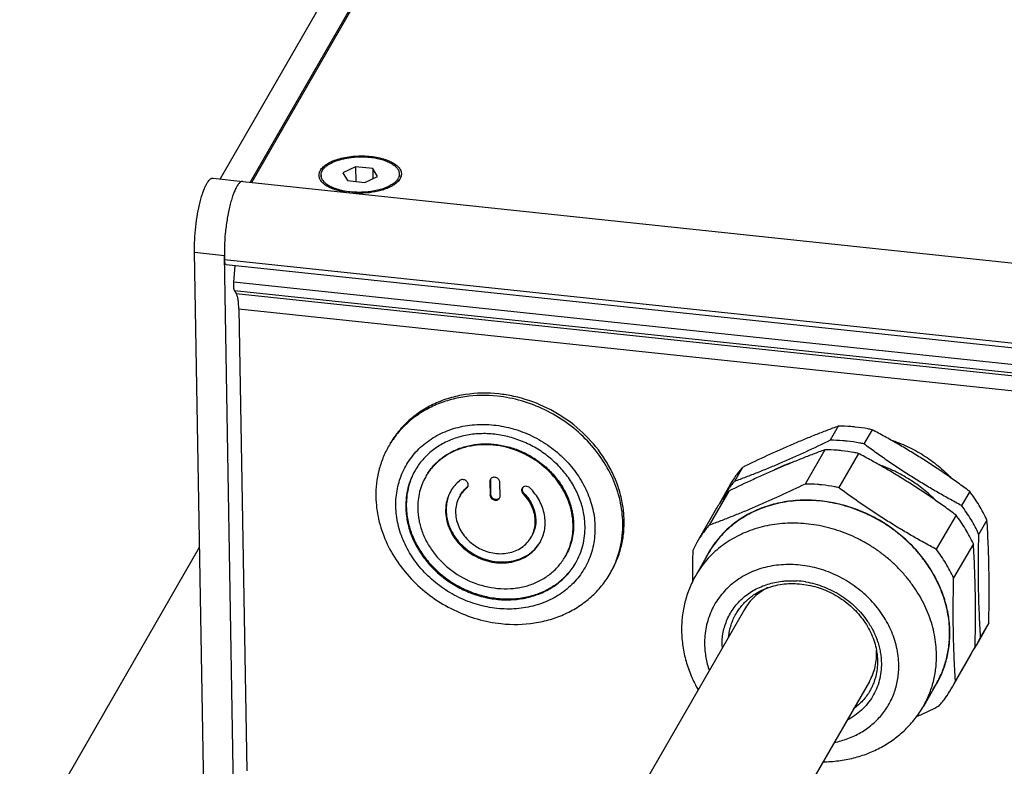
# Model space of a CAD drawing. Header units: millimetres. Extents: x -6552 to -4132, y 482 to 1483.
# Tile 22 of 80: x -6048 to -5952, y 987 to 1060. Entities that reach past the tile are written whole.
import ezdxf

# ---------------------------------------------------------------- set-up
doc = ezdxf.new("R2010")
doc.units = ezdxf.units.MM
doc.header["$LTSCALE"] = 16.335
doc.layers.get('0').update_dxf_attribs({"linetype": 'CONTINUOUS'})
doc.layers.add('02___PRT_ALL_AXES', color=7, linetype='CONTINUOUS')
doc.layers.add('AXES', color=7, linetype='CONTINUOUS')

msp = doc.modelspace()

# ---------------------------------------------------------------- linework, layer by layer
at = {"color": 7, "linetype": 'Continuous'}
for p, q in [((-5972.273, 1141.902), (-6028.562, 1044.111)), ((-5969.372, 1141.595), (-6025.661, 1043.804)), ((-5969.41, 1141.261), (-6025.516, 1043.789)), ((-6015.436, 1045.29), (-6016.655, 1044.715)), ((-6015.436, 1045.29), (-6015.411, 1043.879)), ((-6013.761, 1045.113), (-6015.436, 1045.29)), ((-6013.761, 1045.113), (-6013.744, 1044.154)), ((-6013.306, 1044.36), (-6013.761, 1045.113)), ((-6029.27, 1044.186), (-6026.369, 1043.879)), ((-6016.655, 1044.715), (-6016.2, 1043.963)), ((-6014.525, 1043.785), (-6013.306, 1044.36)), ((-6016.2, 1043.963), (-6014.525, 1043.785)), ((-6029.979, 973.748), (-6031.07, 1037.001)), ((-6031.07, 1037.001), (-6028.169, 1036.694)), ((-6027.063, 972.55), (-6028.169, 1036.694)), ((-6028.156, 1036.276), (-5689.742, 1000.43)), ((-6028.009, 1035.808), (-5689.741, 999.977)), ((-6027.25, 1034.083), (-6027.13, 1035.714)), ((-5689.712, 998.33), (-6027.25, 1034.083)), ((-6027.175, 1033.251), (-6027.024, 1033.001)), ((-5689.698, 997.504), (-6027.175, 1033.251)), ((-6027.024, 1033.001), (-5689.694, 997.27)), ((-6026.768, 1031.5), (-6025.994, 986.623)), ((-6026.768, 1031.5), (-5689.669, 995.793)), ((-5968.553, 1020.103), (-5969.344, 1018.729)), ((-5965.279, 1019.756), (-5966.07, 1018.382)), ((-5969.877, 1017.802), (-5971.789, 1014.48)), ((-5966.603, 1017.455), (-5968.515, 1014.134)), ((-5977.859, 1016.102), (-5978.65, 1014.727)), ((-6002.393, 1014.741), (-6002.342, 1014.83)), ((-6002.393, 1014.741), (-6002.37, 1013.405)), ((-6002.342, 1014.83), (-6002.319, 1013.493)), ((-6001.403, 1013.302), (-6001.426, 1014.639)), ((-5979.049, 1014.433), (-5979.84, 1013.059)), ((-6004.629, 1014.114), (-6004.578, 1014.203)), ((-6002.37, 1013.405), (-6002.319, 1013.493)), ((-5999.16, 1013.535), (-5999.109, 1013.623)), ((-5979.183, 1013.801), (-5981.095, 1010.479)), ((-5955.8, 1013.765), (-5956.592, 1012.39)), ((-5980.373, 1012.132), (-5982.285, 1008.811)), ((-5957.125, 1011.464), (-5959.037, 1008.142)), ((-5954.118, 1010.979), (-5954.91, 1009.604)), ((-5955.443, 1008.678), (-5957.355, 1005.356)), ((-6048.043, 978.009), (-6030.576, 1008.355)), ((-5971.729, 1004.978), (-5971.721, 1004.977)), ((-5971.729, 1004.978), (-5971.721, 1004.977)), ((-5954.348, 1000.216), (-5955.14, 998.841)), ((-5953.946, 1000.986), (-5954.737, 999.612)), ((-5955.27, 998.685), (-5957.183, 995.364)), ((-5955.673, 997.915), (-5957.585, 994.593))]:
    msp.add_line(p, q, dxfattribs=at)
for centre, radius, start, end in [((-6026.398, 1043.607), 0.273, 83.93291, 85.33532), ((-6012.579, 1045.061), 1.743, 315.63875, 316.79433), ((-6001.947, 1014.836), 0.394, 169.2687, 180.97545), ((-6001.955, 1014.838), 0.387, 158.14808, 169.26771), ((-6004.872, 1014.406), 0.38, 309.72039, 329.64103), ((-6004.818, 1014.492), 0.376, 309.68449, 321.7637), ((-5971.189, 1006.84), 10.6, 138.95694, 147.17234), ((-5971.239, 1006.874), 10.54, 147.18021, 150.0746), ((-5970.706, 1007.801), 10.539, 150.07525, 152.99383), ((-5973.149, 1003.552), 10.541, 150.07529, 154.80255), ((-5973.135, 996.535), 8.559, 80.54248, 86.14666), ((-5963.484, 1005.474), 10.541, 330.07529, 334.80255), ((-5964.276, 1004.1), 10.541, 330.07529, 334.80255), ((-5973.219, 998.854), 6.629, 180.99074, 182.83419), ((-5964.807, 1003.172), 10.539, 330.07525, 332.99383), ((-5964.274, 1004.099), 10.54, 327.18021, 330.0746), ((-5964.821, 1003.18), 10.555, 332.99392, 334.80087), ((-5966.721, 999.851), 10.541, 330.07529, 334.80255)]:
    msp.add_arc(centre, radius, start, end, dxfattribs=at)
for points, knots in [([(-6018.848, 1044.947), (-6018.776, 1045.073), (-6018.567, 1045.318), (-6018.148, 1045.622), (-6017.612, 1045.884), (-6016.979, 1046.097), (-6016.271, 1046.251), (-6015.515, 1046.342), (-6014.738, 1046.365), (-6013.971, 1046.321), (-6013.241, 1046.21), (-6012.577, 1046.037), (-6012.002, 1045.808), (-6011.537, 1045.531), (-6011.195, 1045.213), (-6011.025, 1044.907), (-6010.977, 1044.661), (-6010.983, 1044.415), (-6011.05, 1044.236), (-6011.113, 1044.128)], [0, 0, 0, 0, 0.045951, 0.100378, 0.163586, 0.234664, 0.311944, 0.393281, 0.476254, 0.558336, 0.63706, 0.710178, 0.775855, 0.832922, 0.881258, 0.922404, 0.941485, 0.960361, 1, 1, 1, 1]), ([(-6031.07, 1037.001), (-6031.077, 1037.403), (-6031.059, 1038.231), (-6030.956, 1039.477), (-6030.781, 1040.706), (-6030.579, 1041.68), (-6030.387, 1042.388), (-6030.239, 1042.85), (-6030.083, 1043.252), (-6029.924, 1043.588), (-6029.763, 1043.854), (-6029.621, 1044.025), (-6029.507, 1044.118), (-6029.427, 1044.163), (-6029.347, 1044.187), (-6029.295, 1044.189), (-6029.269, 1044.186)], [0, 0, 0, 0, 0.157341, 0.323845, 0.489204, 0.643176, 0.712934, 0.77647, 0.832912, 0.881583, 0.922075, 0.954418, 0.967787, 0.979557, 0.990113, 1, 1, 1, 1]), ([(-6018.626, 1043.741), (-6018.713, 1043.827), (-6018.86, 1044.008), (-6018.985, 1044.324), (-6018.983, 1044.652), (-6018.902, 1044.853), (-6018.848, 1044.947)], [0, 0, 0, 0, 0.27616, 0.520211, 0.753127, 1, 1, 1, 1]), ([(-6011.113, 1044.128), (-6011.126, 1044.106), (-6011.183, 1044.013), (-6011.252, 1043.928), (-6011.309, 1043.868)], [0, 0, 0, 0, 0.238389, 1, 1, 1, 1]), ([(-6026.369, 1043.879), (-6026.395, 1043.882), (-6026.451, 1043.879), (-6026.534, 1043.852), (-6026.618, 1043.802), (-6026.738, 1043.7), (-6026.887, 1043.512), (-6027.055, 1043.222), (-6027.221, 1042.854), (-6027.381, 1042.417), (-6027.534, 1041.916), (-6027.729, 1041.153), (-6027.928, 1040.114), (-6028.093, 1038.818), (-6028.176, 1037.528), (-6028.175, 1036.681), (-6028.156, 1036.276)], [0, 0, 0, 0, 0.009823, 0.020372, 0.032228, 0.045785, 0.078819, 0.120359, 0.170343, 0.228258, 0.293305, 0.364484, 0.520479, 0.685858, 0.84939, 1, 1, 1, 1]), ([(-6018.406, 1043.554), (-6018.426, 1043.569), (-6018.503, 1043.627), (-6018.575, 1043.691), (-6018.626, 1043.741)], [0, 0, 0, 0, 0.259761, 1, 1, 1, 1]), ([(-6016.429, 1042.825), (-6016.628, 1042.858), (-6017.008, 1042.935), (-6017.543, 1043.098), (-6018.009, 1043.298), (-6018.285, 1043.464), (-6018.406, 1043.554)], [0, 0, 0, 0, 0.284038, 0.547995, 0.78755, 1, 1, 1, 1]), ([(-6011.523, 1043.672), (-6011.628, 1043.588), (-6011.868, 1043.43), (-6012.273, 1043.229), (-6012.737, 1043.057), (-6013.436, 1042.866), (-6014.383, 1042.724), (-6015.162, 1042.712), (-6015.556, 1042.733)], [0, 0, 0, 0, 0.096121, 0.203466, 0.321129, 0.447625, 0.719068, 1, 1, 1, 1]), ([(-6011.333, 1043.842), (-6011.347, 1043.828), (-6011.408, 1043.768), (-6011.472, 1043.712), (-6011.523, 1043.672)], [0, 0, 0, 0, 0.241721, 1, 1, 1, 1]), ([(-6028.009, 1035.808), (-6028.019, 1035.809), (-6028.04, 1035.817), (-6028.066, 1035.846), (-6028.089, 1035.887), (-6028.109, 1035.942), (-6028.126, 1036.009), (-6028.145, 1036.121), (-6028.153, 1036.212), (-6028.156, 1036.276)], [0, 0, 0, 0, 0.058141, 0.129098, 0.219906, 0.333109, 0.468978, 0.626654, 1, 1, 1, 1]), ([(-6027.175, 1033.251), (-6027.185, 1033.268), (-6027.203, 1033.31), (-6027.233, 1033.415), (-6027.256, 1033.585), (-6027.264, 1033.821), (-6027.257, 1033.992), (-6027.25, 1034.083)], [0, 0, 0, 0, 0.071001, 0.160248, 0.390198, 0.676908, 1, 1, 1, 1]), ([(-6026.768, 1031.5), (-6026.771, 1031.666), (-6026.784, 1031.974), (-6026.833, 1032.396), (-6026.897, 1032.697), (-6026.965, 1032.888), (-6027.004, 1032.967), (-6027.024, 1033.001)], [0, 0, 0, 0, 0.323443, 0.602914, 0.829865, 0.922103, 1, 1, 1, 1]), ([(-5993.149, 1010.383), (-5993.157, 1010.833), (-5993.256, 1011.745), (-5993.641, 1013.081), (-5994.253, 1014.367), (-5995.074, 1015.567), (-5996.08, 1016.649), (-5997.246, 1017.583), (-5998.537, 1018.345), (-5999.92, 1018.913), (-6001.357, 1019.272), (-6002.808, 1019.411), (-6004.234, 1019.327), (-6005.596, 1019.021), (-6006.856, 1018.5), (-6007.979, 1017.778), (-6008.932, 1016.875), (-6009.437, 1016.167), (-6009.651, 1015.794)], [0, 0, 0, 0, 0.059781, 0.121121, 0.183952, 0.248184, 0.313528, 0.379594, 0.445935, 0.512071, 0.577546, 0.641961, 0.705018, 0.766554, 0.826569, 0.885234, 0.94289, 1, 1, 1, 1]), ([(-5968.553, 1020.103), (-5968.924, 1019.966), (-5969.673, 1019.685), (-5970.801, 1019.245), (-5971.946, 1018.78), (-5973.105, 1018.291), (-5974.279, 1017.777), (-5975.87, 1017.055), (-5977.063, 1016.489), (-5977.859, 1016.102)], [0, 0, 0, 0, 0.11718, 0.236672, 0.358558, 0.48282, 0.609335, 0.737888, 1, 1, 1, 1]), ([(-5966.917, 1020.02), (-5967.054, 1020.034), (-5967.598, 1020.084), (-5968.144, 1020.105), (-5968.553, 1020.103)], [0, 0, 0, 0, 0.251397, 1, 1, 1, 1]), ([(-5965.279, 1019.756), (-5965.415, 1019.786), (-5965.957, 1019.895), (-5966.505, 1019.976), (-5966.917, 1020.02)], [0, 0, 0, 0, 0.251144, 1, 1, 1, 1]), ([(-5955.8, 1013.765), (-5956.176, 1014.043), (-5956.932, 1014.595), (-5958.081, 1015.403), (-5959.247, 1016.19), (-5960.428, 1016.953), (-5961.624, 1017.692), (-5962.832, 1018.406), (-5964.05, 1019.094), (-5964.868, 1019.538), (-5965.279, 1019.756)], [0, 0, 0, 0, 0.124913, 0.250087, 0.375425, 0.500801, 0.626073, 0.7511, 0.875768, 1, 1, 1, 1]), ([(-5994.309, 1010.506), (-5994.316, 1010.896), (-5994.402, 1011.686), (-5994.736, 1012.844), (-5995.266, 1013.959), (-5996.22, 1015.353), (-5997.813, 1016.826), (-6000.135, 1017.982), (-6002.255, 1018.356), (-6003.916, 1018.257), (-6005.097, 1017.992), (-6006.189, 1017.541), (-6007.162, 1016.915), (-6007.987, 1016.132), (-6008.425, 1015.518), (-6008.611, 1015.195)], [0, 0, 0, 0, 0.059844, 0.121248, 0.184146, 0.248446, 0.379645, 0.51192, 0.641584, 0.704707, 0.766307, 0.826386, 0.885113, 0.942829, 1, 1, 1, 1]), ([(-6008.561, 1015.283), (-6008.375, 1015.606), (-6007.937, 1016.22), (-6007.112, 1017.003), (-6006.139, 1017.629), (-6005.047, 1018.08), (-6003.866, 1018.346), (-6002.63, 1018.419), (-6001.373, 1018.298), (-6000.128, 1017.987), (-5998.929, 1017.495), (-5997.809, 1016.835), (-5996.799, 1016.025), (-5995.927, 1015.087), (-5995.215, 1014.047), (-5994.685, 1012.933), (-5994.351, 1011.774), (-5994.265, 1010.984), (-5994.258, 1010.594)], [0, 0, 0, 0, 0.057106, 0.114762, 0.173428, 0.233441, 0.294976, 0.358033, 0.422446, 0.487922, 0.554059, 0.620399, 0.686468, 0.751813, 0.816043, 0.878877, 0.940228, 1, 1, 1, 1]), ([(-5969.344, 1018.729), (-5970.141, 1018.341), (-5971.333, 1017.775), (-5972.924, 1017.054), (-5974.098, 1016.54), (-5975.257, 1016.05), (-5976.402, 1015.585), (-5977.53, 1015.145), (-5978.279, 1014.864), (-5978.65, 1014.727)], [0, 0, 0, 0, 0.262112, 0.390665, 0.51718, 0.641442, 0.763328, 0.88282, 1, 1, 1, 1]), ([(-5967.709, 1018.645), (-5967.845, 1018.66), (-5968.389, 1018.71), (-5968.935, 1018.73), (-5969.344, 1018.729)], [0, 0, 0, 0, 0.251397, 1, 1, 1, 1]), ([(-5966.07, 1018.382), (-5966.206, 1018.411), (-5966.748, 1018.521), (-5967.297, 1018.601), (-5967.709, 1018.645)], [0, 0, 0, 0, 0.251144, 1, 1, 1, 1]), ([(-5956.592, 1012.39), (-5957.002, 1012.609), (-5957.821, 1013.053), (-5959.039, 1013.741), (-5960.247, 1014.455), (-5961.442, 1015.194), (-5962.624, 1015.957), (-5963.789, 1016.744), (-5964.939, 1017.552), (-5965.695, 1018.103), (-5966.07, 1018.382)], [0, 0, 0, 0, 0.124232, 0.2489, 0.373927, 0.499199, 0.624575, 0.749913, 0.875087, 1, 1, 1, 1]), ([(-5969.877, 1017.802), (-5970.249, 1017.665), (-5970.997, 1017.384), (-5972.126, 1016.944), (-5973.27, 1016.479), (-5974.43, 1015.99), (-5975.604, 1015.475), (-5977.195, 1014.754), (-5978.387, 1014.188), (-5979.183, 1013.801)], [0, 0, 0, 0, 0.11718, 0.236672, 0.358558, 0.48282, 0.609335, 0.737888, 1, 1, 1, 1]), ([(-5968.242, 1017.719), (-5968.378, 1017.733), (-5968.922, 1017.783), (-5969.469, 1017.804), (-5969.877, 1017.802)], [0, 0, 0, 0, 0.251397, 1, 1, 1, 1]), ([(-5966.603, 1017.455), (-5966.739, 1017.485), (-5967.282, 1017.594), (-5967.83, 1017.675), (-5968.242, 1017.719)], [0, 0, 0, 0, 0.251144, 1, 1, 1, 1]), ([(-5957.125, 1011.464), (-5957.5, 1011.742), (-5958.256, 1012.294), (-5959.406, 1013.102), (-5960.571, 1013.888), (-5961.753, 1014.652), (-5962.948, 1015.391), (-5964.156, 1016.105), (-5965.374, 1016.793), (-5966.193, 1017.237), (-5966.603, 1017.455)], [0, 0, 0, 0, 0.124913, 0.250087, 0.375425, 0.500801, 0.626073, 0.7511, 0.875768, 1, 1, 1, 1]), ([(-5973.035, 1016.573), (-5973.332, 1016.476), (-5973.914, 1016.259), (-5974.475, 1015.993), (-5974.748, 1015.849)], [0, 0, 0, 0, 0.502937, 1, 1, 1, 1]), ([(-5959.059, 1012.856), (-5959.446, 1013.245), (-5960.267, 1013.981), (-5961.615, 1014.942), (-5963.065, 1015.747), (-5964.086, 1016.174), (-5964.606, 1016.357)], [0, 0, 0, 0, 0.248867, 0.49921, 0.749953, 1, 1, 1, 1]), ([(-6009.651, 1015.794), (-6009.957, 1015.262), (-6010.427, 1014.098), (-6010.564, 1012.851), (-6010.553, 1012.226)], [0, 0, 0, 0, 0.495366, 1, 1, 1, 1]), ([(-6009.744, 1015.619), (-6010.003, 1015.117), (-6010.398, 1014.035), (-6010.512, 1012.889), (-6010.502, 1012.315)], [0, 0, 0, 0, 0.495538, 1, 1, 1, 1]), ([(-5977.859, 1016.102), (-5978.084, 1015.844), (-5978.508, 1015.306), (-5978.878, 1014.729), (-5979.049, 1014.433)], [0, 0, 0, 0, 0.500611, 1, 1, 1, 1]), ([(-6008.611, 1015.195), (-6008.876, 1014.735), (-6009.283, 1013.725), (-6009.402, 1012.645), (-6009.393, 1012.103)], [0, 0, 0, 0, 0.495366, 1, 1, 1, 1]), ([(-6005.324, 1014.817), (-6005.496, 1014.674), (-6005.816, 1014.358), (-6006.074, 1013.991), (-6006.185, 1013.798)], [0, 0, 0, 0, 0.501611, 1, 1, 1, 1]), ([(-6004.544, 1014.214), (-6004.518, 1014.258), (-6004.485, 1014.36), (-6004.499, 1014.522), (-6004.571, 1014.675), (-6004.692, 1014.802), (-6004.847, 1014.888), (-6005.018, 1014.923), (-6005.185, 1014.902), (-6005.283, 1014.85), (-6005.324, 1014.817)], [0, 0, 0, 0, 0.115245, 0.234706, 0.360674, 0.491971, 0.625134, 0.755901, 0.881231, 1, 1, 1, 1]), ([(-6002.342, 1014.94), (-6002.368, 1014.895), (-6002.39, 1014.827), (-6002.393, 1014.759), (-6002.393, 1014.741)], [0, 0, 0, 0, 0.746152, 1, 1, 1, 1]), ([(-6001.426, 1014.639), (-6001.427, 1014.689), (-6001.448, 1014.793), (-6001.529, 1014.932), (-6001.65, 1015.044), (-6001.799, 1015.118), (-6001.96, 1015.147), (-6002.117, 1015.126), (-6002.253, 1015.056), (-6002.319, 1014.981), (-6002.342, 1014.94)], [0, 0, 0, 0, 0.120961, 0.248204, 0.379635, 0.512224, 0.64219, 0.766781, 0.885365, 1, 1, 1, 1]), ([(-5971.789, 1014.48), (-5972.586, 1014.093), (-5973.778, 1013.527), (-5975.369, 1012.806), (-5976.543, 1012.291), (-5977.703, 1011.802), (-5978.847, 1011.337), (-5979.976, 1010.897), (-5980.724, 1010.616), (-5981.095, 1010.479)], [0, 0, 0, 0, 0.262112, 0.390665, 0.51718, 0.641442, 0.763328, 0.88282, 1, 1, 1, 1]), ([(-5978.65, 1014.727), (-5978.875, 1014.469), (-5979.299, 1013.931), (-5979.67, 1013.355), (-5979.84, 1013.059)], [0, 0, 0, 0, 0.500611, 1, 1, 1, 1]), ([(-5970.154, 1014.397), (-5970.29, 1014.411), (-5970.834, 1014.462), (-5971.381, 1014.482), (-5971.789, 1014.48)], [0, 0, 0, 0, 0.251397, 1, 1, 1, 1]), ([(-5968.515, 1014.134), (-5968.651, 1014.163), (-5969.194, 1014.273), (-5969.742, 1014.353), (-5970.154, 1014.397)], [0, 0, 0, 0, 0.251144, 1, 1, 1, 1]), ([(-6006.185, 1013.798), (-6006.325, 1013.554), (-6006.552, 1013.029), (-6006.707, 1012.178), (-6006.675, 1011.295), (-6006.456, 1010.414), (-6006.062, 1009.57), (-6005.319, 1008.529), (-6004.05, 1007.483), (-6002.508, 1006.911), (-6001.234, 1006.792), (-6000.306, 1006.876), (-5999.435, 1007.129), (-5998.655, 1007.545), (-5997.998, 1008.107), (-5997.658, 1008.567), (-5997.517, 1008.811)], [0, 0, 0, 0, 0.05786, 0.116472, 0.176459, 0.238188, 0.301749, 0.366956, 0.500006, 0.633053, 0.698258, 0.761815, 0.82354, 0.883524, 0.942139, 1, 1, 1, 1]), ([(-6006.184, 1013.797), (-6006.315, 1013.553), (-6006.525, 1013.03), (-6006.66, 1012.187), (-6006.613, 1011.317), (-6006.386, 1010.451), (-6005.988, 1009.622), (-6005.249, 1008.601), (-6003.997, 1007.575), (-6002.48, 1007.008), (-6001.226, 1006.882), (-6000.31, 1006.955), (-5999.447, 1007.194), (-5998.671, 1007.59), (-5998.01, 1008.13), (-5997.663, 1008.575), (-5997.518, 1008.812)], [0, 0, 0, 0, 0.05784, 0.116488, 0.176537, 0.238317, 0.301894, 0.367077, 0.500005, 0.632931, 0.69811, 0.761686, 0.823461, 0.883504, 0.94216, 1, 1, 1, 1]), ([(-6004.629, 1014.114), (-6004.767, 1014), (-6005.022, 1013.747), (-6005.229, 1013.454), (-6005.318, 1013.3)], [0, 0, 0, 0, 0.501516, 1, 1, 1, 1]), ([(-6005.267, 1013.389), (-6005.178, 1013.543), (-6004.971, 1013.836), (-6004.716, 1014.089), (-6004.578, 1014.203)], [0, 0, 0, 0, 0.498595, 1, 1, 1, 1]), ([(-6002.319, 1013.493), (-6002.317, 1013.4), (-6002.263, 1013.255), (-6002.127, 1013.114), (-6001.996, 1013.035), (-6001.851, 1012.993), (-6001.703, 1012.992), (-6001.567, 1013.031), (-6001.491, 1013.085), (-6001.459, 1013.117)], [0, 0, 0, 0, 0.243272, 0.373467, 0.505401, 0.636123, 0.762748, 0.883891, 1, 1, 1, 1]), ([(-5999.257, 1014.062), (-5999.279, 1014.023), (-5999.31, 1013.934), (-5999.307, 1013.791), (-5999.256, 1013.652), (-5999.195, 1013.571), (-5999.16, 1013.535)], [0, 0, 0, 0, 0.235947, 0.47919, 0.734455, 1, 1, 1, 1]), ([(-5999.254, 1013.993), (-5999.26, 1013.927), (-5999.236, 1013.788), (-5999.158, 1013.673), (-5999.109, 1013.623)], [0, 0, 0, 0, 0.484706, 1, 1, 1, 1]), ([(-5998.487, 1014.092), (-5998.541, 1014.148), (-5998.674, 1014.235), (-5998.901, 1014.278), (-5999.118, 1014.223), (-5999.223, 1014.121), (-5999.257, 1014.062)], [0, 0, 0, 0, 0.265168, 0.525279, 0.769713, 1, 1, 1, 1]), ([(-5999.227, 1014.109), (-5999.238, 1014.081), (-5999.249, 1014.042), (-5999.254, 1014.003), (-5999.254, 1013.993)], [0, 0, 0, 0, 0.747306, 1, 1, 1, 1]), ([(-5998.385, 1009.308), (-5998.295, 1009.465), (-5998.142, 1009.797), (-5998.007, 1010.331), (-5997.967, 1010.889), (-5998.044, 1011.653), (-5998.386, 1012.597), (-5998.873, 1013.245), (-5999.16, 1013.535)], [0, 0, 0, 0, 0.117724, 0.236455, 0.357073, 0.480233, 0.73461, 1, 1, 1, 1]), ([(-5999.109, 1013.623), (-5998.822, 1013.334), (-5998.335, 1012.685), (-5997.929, 1011.569), (-5997.909, 1010.603), (-5998.091, 1009.886), (-5998.243, 1009.554), (-5998.333, 1009.397)], [0, 0, 0, 0, 0.265609, 0.520232, 0.763336, 0.882171, 1, 1, 1, 1]), ([(-5997.517, 1008.811), (-5997.405, 1009.006), (-5997.214, 1009.421), (-5997.045, 1010.089), (-5996.996, 1010.786), (-5997.093, 1011.741), (-5997.52, 1012.921), (-5998.129, 1013.73), (-5998.487, 1014.092)], [0, 0, 0, 0, 0.117726, 0.236456, 0.357072, 0.48024, 0.734609, 1, 1, 1, 1]), ([(-5959.037, 1008.142), (-5959.447, 1008.361), (-5960.266, 1008.805), (-5961.484, 1009.493), (-5962.692, 1010.207), (-5963.888, 1010.946), (-5965.069, 1011.709), (-5966.235, 1012.496), (-5967.384, 1013.304), (-5968.14, 1013.855), (-5968.515, 1014.134)], [0, 0, 0, 0, 0.124232, 0.2489, 0.373927, 0.499199, 0.624575, 0.749913, 0.875087, 1, 1, 1, 1]), ([(-5954.118, 1010.979), (-5954.343, 1011.469), (-5954.854, 1012.431), (-5955.468, 1013.33), (-5955.8, 1013.765)], [0, 0, 0, 0, 0.496183, 1, 1, 1, 1]), ([(-6005.318, 1013.3), (-6005.43, 1013.104), (-6005.612, 1012.684), (-6005.736, 1012.004), (-6005.71, 1011.297), (-6005.535, 1010.593), (-6005.22, 1009.918), (-6004.626, 1009.084), (-6003.611, 1008.248), (-6002.378, 1007.79), (-6001.359, 1007.695), (-6000.616, 1007.761), (-5999.92, 1007.964), (-5999.296, 1008.296), (-5998.77, 1008.745), (-5998.497, 1009.113), (-5998.385, 1009.308)], [0, 0, 0, 0, 0.057866, 0.116471, 0.176457, 0.238185, 0.301742, 0.366946, 0.499993, 0.633042, 0.698246, 0.761807, 0.823536, 0.88352, 0.942138, 1, 1, 1, 1]), ([(-6002.37, 1013.405), (-6002.369, 1013.355), (-6002.348, 1013.251), (-6002.267, 1013.112), (-6002.145, 1013), (-6001.996, 1012.926), (-6001.835, 1012.897), (-6001.678, 1012.918), (-6001.543, 1012.987), (-6001.477, 1013.063), (-6001.453, 1013.104)], [0, 0, 0, 0, 0.120961, 0.248204, 0.379635, 0.512224, 0.64219, 0.766781, 0.885365, 1, 1, 1, 1]), ([(-6001.453, 1013.104), (-6001.427, 1013.148), (-6001.406, 1013.216), (-6001.402, 1013.285), (-6001.403, 1013.302)], [0, 0, 0, 0, 0.746152, 1, 1, 1, 1]), ([(-5970.27, 1012.841), (-5970.567, 1012.872), (-5971.16, 1012.916), (-5972.047, 1012.921), (-5972.924, 1012.866), (-5973.786, 1012.752), (-5974.628, 1012.578), (-5975.447, 1012.347), (-5976.238, 1012.058), (-5976.997, 1011.714), (-5977.72, 1011.316), (-5978.402, 1010.867), (-5979.042, 1010.368), (-5979.634, 1009.822), (-5980.176, 1009.233), (-5980.665, 1008.603), (-5981.099, 1007.935), (-5981.35, 1007.468), (-5981.465, 1007.229)], [0, 0, 0, 0, 0.067014, 0.133426, 0.199193, 0.264281, 0.328673, 0.392365, 0.455365, 0.5177, 0.579411, 0.640551, 0.701189, 0.761406, 0.821293, 0.88095, 0.940483, 1, 1, 1, 1]), ([(-5959.367, 994.504), (-5959.231, 994.704), (-5958.976, 995.114), (-5958.641, 995.757), (-5958.356, 996.425), (-5958.122, 997.115), (-5957.94, 997.823), (-5957.81, 998.547), (-5957.734, 999.284), (-5957.712, 1000.031), (-5957.743, 1000.783), (-5957.828, 1001.538), (-5957.966, 1002.293), (-5958.156, 1003.044), (-5958.398, 1003.789), (-5958.691, 1004.523), (-5959.034, 1005.243), (-5959.424, 1005.948), (-5959.86, 1006.632), (-5960.341, 1007.295), (-5960.863, 1007.932), (-5961.615, 1008.745), (-5962.649, 1009.684), (-5964.013, 1010.665), (-5965.482, 1011.487), (-5967.031, 1012.136), (-5968.632, 1012.6), (-5969.724, 1012.783), (-5970.27, 1012.841)], [0, 0, 0, 0, 0.028518, 0.057038, 0.085604, 0.114258, 0.143041, 0.17199, 0.201139, 0.23052, 0.260157, 0.29007, 0.320276, 0.350783, 0.381596, 0.412713, 0.444129, 0.475833, 0.507808, 0.540035, 0.572489, 0.605144, 0.670903, 0.737071, 0.803357, 0.869462, 0.935097, 1, 1, 1, 1]), ([(-6010.553, 1012.226), (-6010.545, 1011.777), (-6010.446, 1010.865), (-6010.061, 1009.528), (-6009.449, 1008.242), (-6008.628, 1007.042), (-6007.621, 1005.96), (-6006.456, 1005.026), (-6005.165, 1004.264), (-6003.782, 1003.697), (-6002.345, 1003.338), (-6000.894, 1003.198), (-5999.468, 1003.282), (-5998.106, 1003.589), (-5996.846, 1004.109), (-5995.723, 1004.831), (-5994.77, 1005.734), (-5994.265, 1006.443), (-5994.051, 1006.815)], [0, 0, 0, 0, 0.059781, 0.121121, 0.183952, 0.248184, 0.313528, 0.379594, 0.445935, 0.512071, 0.577546, 0.641961, 0.705018, 0.766554, 0.826569, 0.885234, 0.94289, 1, 1, 1, 1]), ([(-6010.502, 1012.315), (-6010.494, 1011.867), (-6010.396, 1010.96), (-6010.014, 1009.63), (-6009.408, 1008.35), (-6008.595, 1007.154), (-6007.597, 1006.074), (-6006.442, 1005.14), (-6005.16, 1004.377), (-6003.786, 1003.804), (-6002.358, 1003.438), (-6000.914, 1003.289), (-5999.493, 1003.361), (-5998.133, 1003.653), (-5996.872, 1004.158), (-5995.745, 1004.864), (-5994.784, 1005.75), (-5994.27, 1006.448), (-5994.051, 1006.816)], [0, 0, 0, 0, 0.059741, 0.121054, 0.183842, 0.24802, 0.313315, 0.379341, 0.44565, 0.511774, 0.577257, 0.641701, 0.704807, 0.766404, 0.826483, 0.885206, 0.942895, 1, 1, 1, 1]), ([(-6009.393, 1012.103), (-6009.386, 1011.714), (-6009.3, 1010.923), (-6008.966, 1009.765), (-6008.436, 1008.651), (-6007.482, 1007.256), (-6005.889, 1005.784), (-6003.567, 1004.627), (-6001.446, 1004.254), (-5999.786, 1004.352), (-5998.605, 1004.617), (-5997.513, 1005.069), (-5996.54, 1005.694), (-5995.714, 1006.477), (-5995.276, 1007.091), (-5995.091, 1007.414)], [0, 0, 0, 0, 0.059844, 0.121248, 0.184146, 0.248446, 0.379645, 0.51192, 0.641584, 0.704707, 0.766307, 0.826386, 0.885113, 0.942829, 1, 1, 1, 1]), ([(-5954.91, 1009.604), (-5955.135, 1010.094), (-5955.645, 1011.056), (-5956.259, 1011.956), (-5956.592, 1012.39)], [0, 0, 0, 0, 0.496183, 1, 1, 1, 1]), ([(-5994.258, 1010.594), (-5994.249, 1010.053), (-5994.367, 1008.973), (-5994.774, 1007.964), (-5995.039, 1007.504)], [0, 0, 0, 0, 0.504586, 1, 1, 1, 1]), ([(-5959.02, 997.941), (-5959.025, 998.259), (-5959.065, 998.897), (-5959.21, 999.85), (-5959.439, 1000.799), (-5959.751, 1001.738), (-5960.143, 1002.659), (-5960.613, 1003.556), (-5961.157, 1004.423), (-5961.771, 1005.254), (-5962.452, 1006.044), (-5963.194, 1006.786), (-5963.993, 1007.476), (-5964.843, 1008.109), (-5965.738, 1008.681), (-5966.671, 1009.187), (-5967.637, 1009.625), (-5968.629, 1009.991), (-5969.64, 1010.282), (-5970.662, 1010.497), (-5971.69, 1010.634), (-5972.715, 1010.692), (-5973.731, 1010.671), (-5974.73, 1010.57), (-5975.706, 1010.391), (-5976.652, 1010.135), (-5977.561, 1009.803), (-5978.428, 1009.398), (-5979.245, 1008.922), (-5980.008, 1008.379), (-5980.71, 1007.772), (-5981.348, 1007.106), (-5981.916, 1006.386), (-5982.246, 1005.872), (-5982.398, 1005.608)], [0, 0, 0, 0, 0.029726, 0.059811, 0.090274, 0.121124, 0.152357, 0.183962, 0.215916, 0.248188, 0.280738, 0.31352, 0.346485, 0.379576, 0.412736, 0.445904, 0.479021, 0.512029, 0.54487, 0.577493, 0.609851, 0.641901, 0.673612, 0.704956, 0.735919, 0.766495, 0.796689, 0.826518, 0.856008, 0.885197, 0.914132, 0.942869, 0.971469, 1, 1, 1, 1]), ([(-5955.443, 1008.678), (-5955.668, 1009.168), (-5956.179, 1010.13), (-5956.793, 1011.029), (-5957.125, 1011.464)], [0, 0, 0, 0, 0.496183, 1, 1, 1, 1]), ([(-5953.946, 1000.986), (-5953.926, 1001.863), (-5953.906, 1003.17), (-5953.907, 1004.898), (-5953.921, 1006.163), (-5953.95, 1007.404), (-5953.992, 1008.619), (-5954.048, 1009.808), (-5954.094, 1010.592), (-5954.118, 1010.979)], [0, 0, 0, 0, 0.263193, 0.39204, 0.518664, 0.642842, 0.764447, 0.883468, 1, 1, 1, 1]), ([(-5995.091, 1007.414), (-5994.825, 1007.874), (-5994.418, 1008.884), (-5994.3, 1009.964), (-5994.309, 1010.506)], [0, 0, 0, 0, 0.495366, 1, 1, 1, 1]), ([(-5994.051, 1006.815), (-5993.745, 1007.347), (-5993.275, 1008.512), (-5993.138, 1009.758), (-5993.149, 1010.383)], [0, 0, 0, 0, 0.495366, 1, 1, 1, 1]), ([(-5981.095, 1010.479), (-5981.32, 1010.221), (-5981.745, 1009.683), (-5982.115, 1009.107), (-5982.285, 1008.811)], [0, 0, 0, 0, 0.500611, 1, 1, 1, 1]), ([(-5955.27, 998.685), (-5955.25, 999.562), (-5955.231, 1000.869), (-5955.231, 1002.597), (-5955.245, 1003.862), (-5955.274, 1005.103), (-5955.317, 1006.318), (-5955.373, 1007.507), (-5955.418, 1008.291), (-5955.443, 1008.678)], [0, 0, 0, 0, 0.263193, 0.39204, 0.518664, 0.642842, 0.764447, 0.883468, 1, 1, 1, 1]), ([(-5954.737, 999.612), (-5954.762, 999.999), (-5954.808, 1000.783), (-5954.863, 1001.972), (-5954.906, 1003.187), (-5954.935, 1004.428), (-5954.949, 1005.693), (-5954.949, 1007.421), (-5954.93, 1008.728), (-5954.91, 1009.604)], [0, 0, 0, 0, 0.116532, 0.235553, 0.357158, 0.481336, 0.60796, 0.736807, 1, 1, 1, 1]), ([(-5982.687, 1008.04), (-5982.693, 1007.783), (-5982.714, 1006.766), (-5982.725, 1005.749), (-5982.726, 1004.989)], [0, 0, 0, 0, 0.252688, 1, 1, 1, 1]), ([(-5957.355, 1005.356), (-5957.58, 1005.846), (-5958.091, 1006.808), (-5958.705, 1007.707), (-5959.037, 1008.142)], [0, 0, 0, 0, 0.496183, 1, 1, 1, 1]), ([(-5962.685, 996.921), (-5962.69, 997.207), (-5962.73, 997.783), (-5962.882, 998.642), (-5963.122, 999.494), (-5963.448, 1000.331), (-5963.858, 1001.144), (-5964.347, 1001.926), (-5964.911, 1002.669), (-5965.544, 1003.367), (-5966.24, 1004.012), (-5967.243, 1004.795), (-5968.617, 1005.61), (-5970.105, 1006.182), (-5971.331, 1006.479), (-5972.257, 1006.619), (-5973.181, 1006.676), (-5974.095, 1006.648), (-5974.99, 1006.537), (-5975.858, 1006.342), (-5976.689, 1006.066), (-5977.477, 1005.712), (-5978.214, 1005.282), (-5978.892, 1004.782), (-5979.504, 1004.214), (-5980.045, 1003.586), (-5980.51, 1002.903), (-5980.893, 1002.172), (-5981.192, 1001.4), (-5981.403, 1000.594), (-5981.524, 999.763), (-5981.544, 999.201), (-5981.539, 998.918)], [0, 0, 0, 0, 0.030106, 0.060645, 0.09164, 0.123096, 0.154999, 0.187322, 0.22002, 0.253037, 0.286306, 0.319753, 0.386793, 0.453552, 0.486656, 0.51946, 0.551906, 0.583945, 0.615543, 0.646683, 0.677363, 0.707602, 0.737434, 0.766913, 0.796107, 0.825097, 0.853975, 0.882838, 0.911784, 0.940904, 0.970285, 1, 1, 1, 1]), ([(-5982.398, 1005.608), (-5982.515, 1005.405), (-5982.735, 1004.99), (-5983.021, 1004.348), (-5983.263, 1003.686), (-5983.46, 1003.008), (-5983.61, 1002.317), (-5983.714, 1001.616), (-5983.771, 1000.907), (-5983.779, 1000.432), (-5983.775, 1000.194)], [0, 0, 0, 0, 0.124305, 0.248678, 0.373186, 0.497895, 0.62287, 0.748174, 0.873865, 1, 1, 1, 1]), ([(-5979.847, 998.739), (-5979.851, 998.965), (-5979.836, 999.414), (-5979.742, 1000.078), (-5979.578, 1000.723), (-5979.346, 1001.342), (-5979.048, 1001.93), (-5978.686, 1002.482), (-5978.265, 1002.991), (-5977.787, 1003.454), (-5977.257, 1003.866), (-5976.68, 1004.224), (-5976.062, 1004.524), (-5975.408, 1004.764), (-5974.724, 1004.942), (-5974.136, 1005.036), (-5973.658, 1005.079), (-5973.171, 1005.1), (-5972.804, 1005.091), (-5972.56, 1005.075)], [0, 0, 0, 0, 0.061988, 0.123296, 0.184066, 0.244464, 0.304676, 0.364892, 0.425305, 0.486096, 0.547433, 0.609457, 0.67228, 0.735983, 0.800611, 0.866175, 0.89931, 0.932667, 1, 1, 1, 1]), ([(-5971.721, 1004.977), (-5971.422, 1004.927), (-5970.826, 1004.795), (-5969.954, 1004.507), (-5969.111, 1004.132), (-5968.308, 1003.673), (-5967.555, 1003.139), (-5966.863, 1002.534), (-5966.241, 1001.869), (-5965.876, 1001.387), (-5965.708, 1001.138)], [0, 0, 0, 0, 0.124195, 0.249452, 0.375373, 0.50153, 0.627484, 0.752808, 0.877098, 1, 1, 1, 1]), ([(-5957.183, 995.364), (-5957.207, 995.751), (-5957.253, 996.535), (-5957.309, 997.724), (-5957.351, 998.939), (-5957.38, 1000.18), (-5957.394, 1001.445), (-5957.395, 1003.173), (-5957.375, 1004.48), (-5957.355, 1005.356)], [0, 0, 0, 0, 0.116532, 0.235553, 0.357158, 0.481336, 0.60796, 0.736807, 1, 1, 1, 1]), ([(-5978.485, 1001.882), (-5978.402, 1002.026), (-5978.223, 1002.307), (-5977.916, 1002.702), (-5977.573, 1003.069), (-5977.196, 1003.407), (-5976.786, 1003.712), (-5976.346, 1003.984), (-5975.879, 1004.22), (-5975.553, 1004.351), (-5975.387, 1004.411)], [0, 0, 0, 0, 0.121923, 0.24417, 0.367055, 0.490868, 0.615869, 0.742281, 0.870281, 1, 1, 1, 1]), ([(-5975.387, 1004.411), (-5975.134, 1004.501), (-5974.611, 1004.653), (-5973.798, 1004.788), (-5972.959, 1004.831), (-5972.106, 1004.78), (-5971.251, 1004.638), (-5970.406, 1004.405), (-5969.583, 1004.084), (-5968.793, 1003.681), (-5968.048, 1003.2), (-5967.357, 1002.649), (-5966.732, 1002.035), (-5966.179, 1001.367), (-5965.708, 1000.654), (-5965.324, 999.907), (-5965.033, 999.136), (-5964.902, 998.608), (-5964.853, 998.343)], [0, 0, 0, 0, 0.05897, 0.119167, 0.180548, 0.243009, 0.306397, 0.370515, 0.435138, 0.500018, 0.564897, 0.629518, 0.693633, 0.757016, 0.819472, 0.880846, 0.941037, 1, 1, 1, 1]), ([(-5979.206, 999.627), (-5979.186, 999.827), (-5979.125, 1000.223), (-5978.973, 1000.802), (-5978.762, 1001.358), (-5978.583, 1001.711), (-5978.485, 1001.882)], [0, 0, 0, 0, 0.252451, 0.502831, 0.751781, 1, 1, 1, 1]), ([(-5965.708, 1001.138), (-5965.5, 1000.831), (-5965.129, 1000.196), (-5964.78, 999.35), (-5964.579, 998.66), (-5964.469, 998.141), (-5964.399, 997.621), (-5964.38, 997.273), (-5964.377, 997.1)], [0, 0, 0, 0, 0.257821, 0.510478, 0.634849, 0.757864, 0.879559, 1, 1, 1, 1]), ([(-5983.775, 1000.194), (-5983.77, 999.949), (-5983.745, 999.457), (-5983.659, 998.722), (-5983.526, 997.99), (-5983.344, 997.265), (-5983.117, 996.55), (-5982.845, 995.846), (-5982.528, 995.156), (-5982.29, 994.709), (-5982.164, 994.488)], [0, 0, 0, 0, 0.122925, 0.246388, 0.370427, 0.495073, 0.620348, 0.746261, 0.872815, 1, 1, 1, 1]), ([(-5981.539, 998.918), (-5981.535, 998.704), (-5981.511, 998.274), (-5981.423, 997.629), (-5981.285, 996.987), (-5981.16, 996.564), (-5981.09, 996.354)], [0, 0, 0, 0, 0.245972, 0.494548, 0.745866, 1, 1, 1, 1]), ([(-5964.853, 998.343), (-5964.822, 998.172), (-5964.773, 997.83), (-5964.752, 997.485), (-5964.749, 997.313)], [0, 0, 0, 0, 0.503286, 1, 1, 1, 1]), ([(-5964.749, 997.313), (-5964.745, 997.055), (-5964.769, 996.542), (-5964.883, 995.912), (-5965.023, 995.426), (-5965.152, 995.072), (-5965.305, 994.729), (-5965.422, 994.508), (-5965.484, 994.399)], [0, 0, 0, 0, 0.254685, 0.5054, 0.62969, 0.753435, 0.87681, 1, 1, 1, 1]), ([(-5960.298, 992.887), (-5960.189, 993.075), (-5959.985, 993.459), (-5959.72, 994.056), (-5959.496, 994.671), (-5959.313, 995.302), (-5959.173, 995.947), (-5959.076, 996.604), (-5959.023, 997.27), (-5959.016, 997.717), (-5959.02, 997.941)], [0, 0, 0, 0, 0.123474, 0.247101, 0.371032, 0.495412, 0.620378, 0.746057, 0.872563, 1, 1, 1, 1]), ([(-5968.956, 989.37), (-5968.727, 989.417), (-5968.275, 989.529), (-5967.616, 989.748), (-5966.984, 990.016), (-5966.383, 990.333), (-5965.817, 990.695), (-5965.289, 991.101), (-5964.802, 991.549), (-5964.36, 992.036), (-5963.964, 992.558), (-5963.618, 993.112), (-5963.324, 993.696), (-5963.082, 994.306), (-5962.896, 994.937), (-5962.766, 995.587), (-5962.692, 996.25), (-5962.681, 996.697), (-5962.685, 996.921)], [0, 0, 0, 0, 0.065696, 0.130624, 0.194805, 0.258282, 0.321116, 0.383387, 0.445188, 0.506628, 0.567826, 0.628908, 0.690004, 0.751244, 0.812753, 0.874647, 0.937032, 1, 1, 1, 1]), ([(-5964.377, 997.1), (-5964.372, 996.812), (-5964.4, 996.236), (-5964.558, 995.392), (-5964.831, 994.586), (-5965.213, 993.83), (-5965.7, 993.135), (-5966.283, 992.513), (-5966.954, 991.973), (-5967.449, 991.675), (-5967.706, 991.542)], [0, 0, 0, 0, 0.126849, 0.25201, 0.375999, 0.499421, 0.622923, 0.747145, 0.872673, 1, 1, 1, 1]), ([(-5965.484, 994.399), (-5965.583, 994.228), (-5965.799, 993.896), (-5966.174, 993.434), (-5966.598, 993.012), (-5966.91, 992.761), (-5967.072, 992.643)], [0, 0, 0, 0, 0.248219, 0.497169, 0.747549, 1, 1, 1, 1]), ([(-5958.775, 992.924), (-5958.55, 993.183), (-5958.125, 993.72), (-5957.755, 994.297), (-5957.585, 994.593)], [0, 0, 0, 0, 0.500611, 1, 1, 1, 1]), ([(-5970.03, 987.504), (-5969.531, 987.508), (-5968.536, 987.572), (-5967.315, 987.8), (-5966.368, 988.07), (-5965.676, 988.315), (-5965.005, 988.602), (-5964.356, 988.93), (-5963.733, 989.299), (-5963.138, 989.707), (-5962.573, 990.153), (-5962.041, 990.635), (-5961.545, 991.151), (-5961.087, 991.699), (-5960.668, 992.277), (-5960.416, 992.681), (-5960.298, 992.887)], [0, 0, 0, 0, 0.128696, 0.256114, 0.319377, 0.382336, 0.445005, 0.507403, 0.569551, 0.631476, 0.693204, 0.754767, 0.816194, 0.87752, 0.938777, 1, 1, 1, 1]), ([(-5960.952, 991.89), (-5960.771, 991.974), (-5960.043, 992.314), (-5959.318, 992.66), (-5958.775, 992.924)], [0, 0, 0, 0, 0.248067, 1, 1, 1, 1])]:
    msp.add_open_spline(points, degree=3, knots=knots, dxfattribs=at)
at = {"layer": '02___PRT_ALL_AXES', "color": 7, "linetype": 'Continuous'}
for p, q in [((-6026.369, 1043.879), (-5687.955, 1008.033)), ((-5981.124, 1007.82), (-5982.398, 1005.608)), ((-5990.598, 1006.005), (-5990.584, 1006.031)), ((-5990.598, 1006.005), (-5990.584, 1006.031)), ((-5977.669, 1002.297), (-5998.046, 966.896)), ((-5965.536, 995.313), (-5985.913, 959.912)), ((-5959.024, 995.099), (-5960.298, 992.887))]:
    msp.add_line(p, q, dxfattribs=at)
for centre, radius, start, end in [((-6002.943, 1009.941), 13.37, 80.79604, 83.94151), ((-6004.269, 1013.579), 9.169, 148.46922, 150.06635), ((-5998.652, 1010.349), 9.151, 330.06643, 331.66225)]:
    msp.add_arc(centre, radius, start, end, dxfattribs=at)
for points, knots in [([(-6001.532, 1023.237), (-6002.605, 1023.35), (-6004.231, 1023.324), (-6006.303, 1022.863), (-6007.753, 1022.32), (-6009.084, 1021.587), (-6010.27, 1020.677), (-6011.29, 1019.606), (-6011.845, 1018.798), (-6012.088, 1018.376)], [0, 0, 0, 0, 0.263497, 0.391688, 0.517236, 0.640384, 0.761493, 0.881132, 1, 1, 1, 1]), ([(-6001.659, 1023.016), (-6002.709, 1023.127), (-6004.301, 1023.105), (-6006.332, 1022.669), (-6007.758, 1022.152), (-6009.072, 1021.453), (-6010.25, 1020.583), (-6011.272, 1019.557), (-6011.836, 1018.78), (-6012.085, 1018.374)], [0, 0, 0, 0, 0.263324, 0.391504, 0.517109, 0.640338, 0.761522, 0.881192, 1, 1, 1, 1]), ([(-5989.479, 1010.698), (-5989.492, 1011.43), (-5989.679, 1012.917), (-5990.407, 1015.072), (-5991.558, 1017.105), (-5993.085, 1018.939), (-5994.93, 1020.506), (-5997.024, 1021.749), (-5999.286, 1022.619), (-6000.868, 1022.932), (-6001.659, 1023.016)], [0, 0, 0, 0, 0.116673, 0.236863, 0.360462, 0.486947, 0.615367, 0.744518, 0.873153, 1, 1, 1, 1]), ([(-5990.595, 1006.003), (-5990.375, 1006.386), (-5989.988, 1007.185), (-5989.586, 1008.46), (-5989.364, 1009.792), (-5989.328, 1011.16), (-5989.477, 1012.543), (-5989.809, 1013.919), (-5990.317, 1015.269), (-5991.226, 1017.015), (-5992.763, 1019.02), (-5995.107, 1020.988), (-5997.826, 1022.425), (-5999.805, 1022.977), (-6000.805, 1023.139)], [0, 0, 0, 0, 0.057001, 0.114306, 0.172196, 0.230911, 0.290625, 0.351452, 0.413427, 0.476521, 0.605404, 0.736927, 0.869122, 1, 1, 1, 1]), ([(-6011.52, 1012.329), (-6011.53, 1012.904), (-6011.429, 1014.05), (-6010.903, 1015.684), (-6010.024, 1017.149), (-6008.829, 1018.385), (-6007.365, 1019.344), (-6005.692, 1019.99), (-6003.875, 1020.302), (-6001.984, 1020.269), (-6000.091, 1019.894), (-5998.266, 1019.192), (-5996.578, 1018.19), (-5995.09, 1016.926), (-5993.858, 1015.447), (-5992.93, 1013.808), (-5992.343, 1012.07), (-5992.192, 1010.871), (-5992.182, 1010.28)], [0, 0, 0, 0, 0.059067, 0.117112, 0.174818, 0.232974, 0.292262, 0.353167, 0.4159, 0.480387, 0.546304, 0.613136, 0.680249, 0.746976, 0.812699, 0.876923, 0.939375, 1, 1, 1, 1]), ([(-5963.494, 1018.779), (-5962.936, 1018.598), (-5961.838, 1018.165), (-5960.285, 1017.315), (-5958.852, 1016.283), (-5957.991, 1015.481), (-5957.59, 1015.056)], [0, 0, 0, 0, 0.249976, 0.500867, 0.751318, 1, 1, 1, 1]), ([(-6012.216, 1018.154), (-6012.426, 1017.788), (-6012.798, 1017.024), (-6013.33, 1015.397), (-6013.473, 1014.099), (-6013.458, 1013.238)], [0, 0, 0, 0, 0.247329, 0.495934, 1, 1, 1, 1]), ([(-6013.458, 1013.238), (-6013.446, 1012.507), (-6013.259, 1011.02), (-6012.53, 1008.865), (-6011.379, 1006.832), (-6009.853, 1004.998), (-6008.007, 1003.43), (-6005.914, 1002.188), (-6003.651, 1001.318), (-6002.07, 1001.005), (-6001.278, 1000.921)], [0, 0, 0, 0, 0.116673, 0.236863, 0.360462, 0.486947, 0.615367, 0.744518, 0.873153, 1, 1, 1, 1]), ([(-5957.746, 1000.154), (-5957.752, 1000.471), (-5957.792, 1001.109), (-5957.937, 1002.063), (-5958.166, 1003.012), (-5958.477, 1003.95), (-5958.869, 1004.871), (-5959.339, 1005.768), (-5959.883, 1006.636), (-5960.498, 1007.467), (-5961.179, 1008.256), (-5961.921, 1008.999), (-5962.72, 1009.689), (-5963.57, 1010.322), (-5964.464, 1010.894), (-5965.398, 1011.4), (-5966.364, 1011.838), (-5967.356, 1012.203), (-5968.366, 1012.495), (-5969.389, 1012.71), (-5970.416, 1012.847), (-5971.441, 1012.905), (-5972.457, 1012.883), (-5973.456, 1012.783), (-5974.432, 1012.604), (-5975.378, 1012.348), (-5976.288, 1012.016), (-5977.154, 1011.611), (-5977.971, 1011.135), (-5978.734, 1010.592), (-5979.437, 1009.985), (-5980.074, 1009.319), (-5980.642, 1008.598), (-5980.972, 1008.084), (-5981.124, 1007.82)], [0, 0, 0, 0, 0.029726, 0.059811, 0.090274, 0.121124, 0.152357, 0.183962, 0.215916, 0.248188, 0.280738, 0.31352, 0.346485, 0.379576, 0.412735, 0.445904, 0.479021, 0.512029, 0.54487, 0.577493, 0.609851, 0.641901, 0.673612, 0.704956, 0.735919, 0.766495, 0.796689, 0.826518, 0.856008, 0.885197, 0.914132, 0.942869, 0.971469, 1, 1, 1, 1]), ([(-5992.182, 1010.28), (-5992.172, 1009.705), (-5992.273, 1008.559), (-5992.799, 1006.925), (-5993.677, 1005.461), (-5994.873, 1004.225), (-5996.337, 1003.266), (-5998.01, 1002.619), (-5999.827, 1002.308), (-6001.717, 1002.341), (-6003.611, 1002.716), (-6005.436, 1003.417), (-6007.124, 1004.419), (-6008.612, 1005.683), (-6009.843, 1007.162), (-6010.771, 1008.802), (-6011.359, 1010.54), (-6011.51, 1011.739), (-6011.52, 1012.329)], [0, 0, 0, 0, 0.059067, 0.117112, 0.174818, 0.232974, 0.292262, 0.353167, 0.4159, 0.480387, 0.546304, 0.613136, 0.680249, 0.746976, 0.812699, 0.876923, 0.939375, 1, 1, 1, 1]), ([(-5990.584, 1006.031), (-5990.207, 1006.735), (-5989.632, 1008.263), (-5989.465, 1009.885), (-5989.479, 1010.698)], [0, 0, 0, 0, 0.495397, 1, 1, 1, 1]), ([(-6001.278, 1000.921), (-6000.206, 1000.808), (-5998.579, 1000.834), (-5996.507, 1001.295), (-5995.057, 1001.838), (-5993.726, 1002.571), (-5992.54, 1003.482), (-5991.521, 1004.552), (-5990.965, 1005.361), (-5990.722, 1005.782)], [0, 0, 0, 0, 0.263498, 0.391679, 0.517236, 0.640384, 0.76149, 0.88113, 1, 1, 1, 1]), ([(-5975.393, 1004.419), (-5975.632, 1004.299), (-5976.091, 1004.028), (-5976.711, 1003.53), (-5977.246, 1002.953), (-5977.54, 1002.521), (-5977.669, 1002.297)], [0, 0, 0, 0, 0.254535, 0.505325, 0.75338, 1, 1, 1, 1]), ([(-5959.024, 995.099), (-5958.916, 995.287), (-5958.712, 995.672), (-5958.446, 996.269), (-5958.222, 996.884), (-5958.039, 997.515), (-5957.9, 998.16), (-5957.803, 998.817), (-5957.749, 999.483), (-5957.742, 999.93), (-5957.746, 1000.154)], [0, 0, 0, 0, 0.123474, 0.247101, 0.371032, 0.495412, 0.620378, 0.746057, 0.872563, 1, 1, 1, 1]), ([(-5965.536, 995.313), (-5965.407, 995.537), (-5965.181, 996.008), (-5964.951, 996.759), (-5964.832, 997.543), (-5964.828, 998.076), (-5964.844, 998.343)], [0, 0, 0, 0, 0.246618, 0.494653, 0.745429, 1, 1, 1, 1])]:
    msp.add_open_spline(points, degree=3, knots=knots, dxfattribs=at)
at = {"layer": 'AXES', "color": 7, "linetype": 'Continuous'}
for p, q in [((-6018.78, 1044.472), (-6018.775, 1044.205)), ((-6011.181, 1044.603), (-6011.176, 1044.336))]:
    msp.add_line(p, q, dxfattribs=at)
for points, knots in [([(-6018.78, 1044.472), (-6018.78, 1044.505), (-6018.777, 1044.572), (-6018.754, 1044.706), (-6018.691, 1044.875), (-6018.568, 1045.069), (-6018.397, 1045.254), (-6018.183, 1045.429), (-6017.928, 1045.592), (-6017.634, 1045.741), (-6017.306, 1045.875), (-6016.947, 1045.991), (-6016.563, 1046.089), (-6016.159, 1046.166), (-6015.595, 1046.241), (-6014.876, 1046.279), (-6014.298, 1046.25), (-6014.012, 1046.219)], [0, 0, 0, 0, 0.018055, 0.036337, 0.074358, 0.115582, 0.161009, 0.211197, 0.266344, 0.326374, 0.390997, 0.459766, 0.532108, 0.607358, 0.684779, 0.842903, 1, 1, 1, 1]), ([(-6014.012, 1046.219), (-6013.817, 1046.199), (-6013.437, 1046.144), (-6012.897, 1046.018), (-6012.482, 1045.878), (-6012.183, 1045.746), (-6011.982, 1045.642), (-6011.802, 1045.53), (-6011.643, 1045.412), (-6011.505, 1045.288), (-6011.39, 1045.158), (-6011.3, 1045.024), (-6011.233, 1044.886), (-6011.192, 1044.746), (-6011.182, 1044.65), (-6011.181, 1044.603)], [0, 0, 0, 0, 0.16899, 0.328642, 0.476074, 0.544512, 0.609141, 0.669848, 0.72661, 0.779516, 0.828792, 0.87482, 0.918169, 0.95959, 1, 1, 1, 1]), ([(-6018.317, 1043.667), (-6018.387, 1043.725), (-6018.514, 1043.844), (-6018.641, 1044.015), (-6018.712, 1044.156), (-6018.749, 1044.26), (-6018.773, 1044.366), (-6018.779, 1044.437), (-6018.78, 1044.472)], [0, 0, 0, 0, 0.285236, 0.541971, 0.661723, 0.777062, 0.889323, 1, 1, 1, 1]), ([(-6011.181, 1044.603), (-6011.18, 1044.568), (-6011.184, 1044.496), (-6011.204, 1044.39), (-6011.238, 1044.284), (-6011.305, 1044.141), (-6011.426, 1043.965), (-6011.548, 1043.841), (-6011.617, 1043.781)], [0, 0, 0, 0, 0.110632, 0.222854, 0.338164, 0.457903, 0.714663, 1, 1, 1, 1]), ([(-6015.948, 1042.856), (-6016.191, 1042.882), (-6016.547, 1042.937), (-6017.004, 1043.046), (-6017.32, 1043.143), (-6017.611, 1043.253), (-6017.876, 1043.377), (-6018.111, 1043.512), (-6018.253, 1043.614), (-6018.317, 1043.667)], [0, 0, 0, 0, 0.288733, 0.425528, 0.555941, 0.679133, 0.79445, 0.901459, 1, 1, 1, 1]), ([(-6011.617, 1043.781), (-6011.668, 1043.736), (-6011.78, 1043.648), (-6011.963, 1043.527), (-6012.167, 1043.414), (-6012.474, 1043.269), (-6012.901, 1043.113), (-6013.459, 1042.969), (-6014.058, 1042.869), (-6014.684, 1042.814), (-6015.317, 1042.807), (-6015.739, 1042.834), (-6015.948, 1042.856)], [0, 0, 0, 0, 0.045204, 0.093635, 0.145267, 0.199999, 0.317995, 0.445765, 0.580813, 0.720268, 0.86104, 1, 1, 1, 1])]:
    msp.add_open_spline(points, degree=3, knots=knots, dxfattribs=at)

doc.saveas('drawing.dxf')
